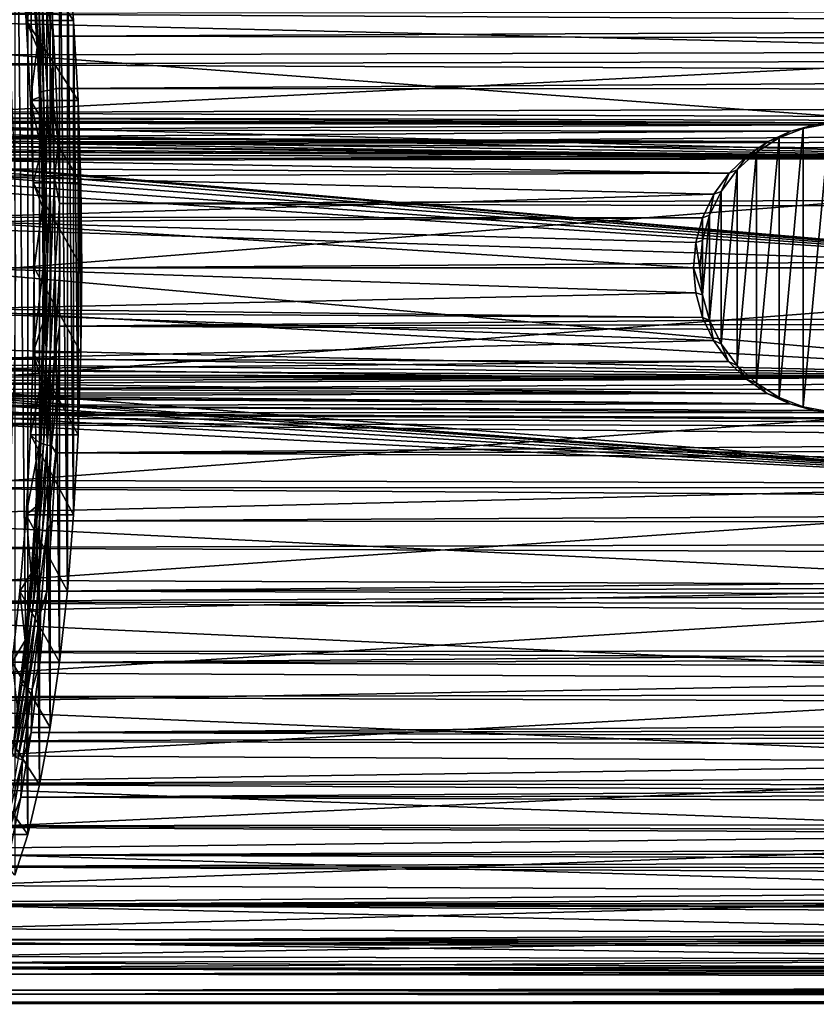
# Model space of a CAD drawing. Header units: metres. Extents: x -237 to 25, y -25 to 25.
# Tile 143 of 165: x -158 to -141, y -15 to 5. Entities that reach past the tile are written whole.
import ezdxf

# ---------------------------------------------------------------- set-up
doc = ezdxf.new("R2010")
doc.units = ezdxf.units.M
doc.layers.add('solid_10481232', color=7, linetype='CONTINUOUS')

msp = doc.modelspace()

# ---------------------------------------------------------------- linework, layer by layer
at = {"layer": 'solid_10481232'}
for points in [[(-157.987061, 12.574659, 200.27179), (-157.987061, -12.574659, 200.27179), (-157.722458, -11.737827, 201.772369)], [(-157.722458, 11.737827, 201.772369), (-157.987061, 12.574659, 200.27179), (-157.722458, -11.737827, 201.772369)], [(-157.722458, 11.737827, 201.772369), (-157.722458, -11.737827, 201.772369), (-157.476425, -10.707418, 203.167755)], [(-157.476425, 10.707418, 203.167755), (-157.722458, 11.737827, 201.772369), (-157.476425, -10.707418, 203.167755)], [(-157.476425, 10.707418, 203.167755), (-157.476425, -10.707418, 203.167755), (-157.256104, -9.517453, 204.417206)], [(-157.256104, 9.517453, 204.417206), (-157.476425, 10.707418, 203.167755), (-157.256104, -9.517453, 204.417206)], [(-157.256104, 9.517453, 204.417206), (-157.256104, -9.517453, 204.417206), (-157.062454, -8.167767, 205.515472)], [(-157.062454, 8.167767, 205.515472), (-157.256104, 9.517453, 204.417206), (-157.062454, -8.167767, 205.515472)], [(-157.062454, 8.167767, 205.515472), (-157.062454, -8.167767, 205.515472), (-156.900284, -6.698564, 206.435211)], [(-156.900284, 6.698564, 206.435211), (-157.062454, 8.167767, 205.515472), (-156.900284, -6.698564, 206.435211)], [(-134.257904, 4.48047, 176.072495), (-162.844955, 5.1677, 181.359406), (-134.106674, 6.583053, 176.930191)], [(-129.619812, 6.583053, 202.376434), (-158.239517, 6.475109, 207.478195), (-129.468582, 4.48047, 203.234116)], [(-157.885086, 6.698564, 206.608856), (-156.900284, 6.698564, 206.435211), (-156.771149, 5.115237, 207.167572)], [(-157.885086, 6.698564, 206.608856), (-156.771149, 5.115237, 207.167572), (-157.755951, 5.115237, 207.341217)], [(-157.664749, 6.529111, 207.858459), (-157.885086, 6.698564, 206.608856), (-157.755951, 5.115237, 207.341217)], [(-157.589035, 5.551355, 208.287857), (-157.664749, 6.529111, 207.858459), (-157.755951, 5.115237, 207.341217)], [(-156.900284, 6.698564, 206.435211), (-156.900284, -6.698564, 206.435211), (-156.771149, -5.115237, 207.167572)], [(-156.771149, 5.115237, 207.167572), (-156.900284, 6.698564, 206.435211), (-156.771149, -5.115237, 207.167572)], [(-129.468582, 4.48047, 203.234116), (-158.239517, 6.475109, 207.478195), (-158.09346, 4.403965, 208.306473)], [(-157.3255, 5.452455, 208.588608), (-157.190643, 4.793305, 208.81958), (-157.257309, 5.826213, 208.441544)], [(-157.257309, 5.826213, 208.441544), (-157.190643, 4.793305, 208.81958), (-22.52396, 5.407717, 184.852768)], [(-157.527832, 4.564106, 208.634903), (-157.589035, 5.551355, 208.287857), (-157.755951, 5.115237, 207.341217)], [(-157.546555, 5.383415, 208.444717), (-157.589035, 5.551355, 208.287857), (-157.527832, 4.564106, 208.634903)], [(-162.189423, 5.271703, 180.470093), (-27.47604, 5.407717, 156.768112), (-27.528217, 4.536903, 156.472214)], [(-157.546555, 5.383415, 208.444717), (-157.450928, 3.634349, 208.987015), (-157.491028, 5.413392, 208.514328)], [(-157.546555, 5.383415, 208.444717), (-157.527832, 4.564106, 208.634903), (-157.450928, 3.634349, 208.987015)], [(-157.491028, 5.413392, 208.514328), (-157.394882, 3.654579, 209.059647), (-157.414856, 5.437183, 208.563919)], [(-157.450928, 3.634349, 208.987015), (-157.394882, 3.654579, 209.059647), (-157.491028, 5.413392, 208.514328)], [(-157.414856, 5.437183, 208.563919), (-157.318283, 3.670635, 209.111633), (-157.3255, 5.452455, 208.588608)], [(-157.394882, 3.654579, 209.059647), (-157.318283, 3.670635, 209.111633), (-157.414856, 5.437183, 208.563919)], [(-157.3255, 5.452455, 208.588608), (-157.228653, 3.680942, 209.137878), (-157.190643, 4.793305, 208.81958)], [(-157.318283, 3.670635, 209.111633), (-157.228653, 3.680942, 209.137878), (-157.3255, 5.452455, 208.588608)], [(-157.190643, 4.793305, 208.81958), (-22.471783, 4.536903, 185.148666), (-22.52396, 5.407717, 184.852768)], [(-134.257904, 4.48047, 176.072495), (-162.95491, 3.024799, 180.735855), (-162.844955, 5.1677, 181.359406)], [(-162.249512, 4.215334, 180.129364), (-162.189423, 5.271703, 180.470093), (-27.528217, 4.536903, 156.472214)], [(-157.755951, 5.115237, 207.341217), (-156.771149, 5.115237, 207.167572), (-156.677383, 3.458389, 207.69928)], [(-157.755951, 5.115237, 207.341217), (-156.677383, 3.458389, 207.69928), (-157.662201, 3.458389, 207.872925)], [(-157.527832, 4.564106, 208.634903), (-157.755951, 5.115237, 207.341217), (-157.662201, 3.458389, 207.872925)], [(-156.771149, 5.115237, 207.167572), (-156.771149, -5.115237, 207.167572), (-156.677383, -3.458389, 207.69928)], [(-156.677383, 3.458389, 207.69928), (-156.771149, 5.115237, 207.167572), (-156.677383, -3.458389, 207.69928)], [(-157.228653, 3.680942, 209.137878), (-157.135941, 3.709, 209.129822), (-157.190643, 4.793305, 208.81958)], [(-157.190643, 4.793305, 208.81958), (-157.135941, 3.709, 209.129822), (-22.471783, 4.536903, 185.148666)], [(-162.249512, 4.215334, 180.129364), (-27.528217, 4.536903, 156.472214), (-27.57118, 3.649561, 156.228546)], [(-157.477066, 3.531492, 208.922836), (-157.527832, 4.564106, 208.634903), (-157.662201, 3.458389, 207.872925)], [(-157.450928, 3.634349, 208.987015), (-157.527832, 4.564106, 208.634903), (-157.477066, 3.531492, 208.922836)], [(-157.135941, 3.709, 209.129822), (-22.42882, 3.649561, 185.392334), (-22.471783, 4.536903, 185.148666)], [(-134.350143, 2.267779, 175.549362), (-162.95491, 3.024799, 180.735855), (-134.257904, 4.48047, 176.072495)], [(-129.468582, 4.48047, 203.234116), (-158.09346, 4.403965, 208.306473), (-129.376328, 2.267779, 203.757248)], [(-129.376328, 2.267779, 203.757248), (-158.09346, 4.403965, 208.306473), (-158.00441, 2.22806, 208.811478)], [(-162.249512, 4.215334, 180.129364), (-27.57118, 3.649561, 156.228546), (-162.293564, 3.204432, 179.879456)], [(-157.394882, 3.654579, 209.059647), (-157.336594, 1.840943, 209.390228), (-157.318283, 3.670635, 209.111633)], [(-157.336594, 1.840943, 209.390228), (-157.259735, 1.849031, 209.443665), (-157.318283, 3.670635, 209.111633)], [(-157.318283, 3.670635, 209.111633), (-157.259735, 1.849031, 209.443665), (-157.228653, 3.680942, 209.137878)], [(-157.259735, 1.849031, 209.443665), (-157.169952, 1.854223, 209.47084), (-157.228653, 3.680942, 209.137878)], [(-157.228653, 3.680942, 209.137878), (-157.094254, 2.568536, 209.366226), (-157.135941, 3.709, 209.129822)], [(-157.228653, 3.680942, 209.137878), (-157.169952, 1.854223, 209.47084), (-157.094254, 2.568536, 209.366226)], [(-157.135941, 3.709, 209.129822), (-157.094254, 2.568536, 209.366226), (-22.42882, 3.649561, 185.392334)], [(-162.293564, 3.204432, 179.879456), (-27.57118, 3.649561, 156.228546), (-27.604755, 2.748896, 156.038132)], [(-157.438736, 2.442159, 209.140228), (-157.477066, 3.531492, 208.922836), (-157.662201, 3.458389, 207.872925)], [(-157.450928, 3.634349, 208.987015), (-157.477066, 3.531492, 208.922836), (-157.438736, 2.442159, 209.140228)], [(-157.450928, 3.634349, 208.987015), (-157.39296, 1.830752, 209.315765), (-157.394882, 3.654579, 209.059647)], [(-157.450928, 3.634349, 208.987015), (-157.438736, 2.442159, 209.140228), (-157.39296, 1.830752, 209.315765)], [(-157.39296, 1.830752, 209.315765), (-157.336594, 1.840943, 209.390228), (-157.394882, 3.654579, 209.059647)], [(-157.094254, 2.568536, 209.366226), (-22.395245, 2.748896, 185.582733), (-22.42882, 3.649561, 185.392334)], [(-157.662201, 3.458389, 207.872925), (-156.677383, 3.458389, 207.69928), (-156.621124, 1.757438, 208.018326)], [(-157.662201, 3.458389, 207.872925), (-156.621124, 1.757438, 208.018326), (-157.605942, 1.757438, 208.191971)], [(-157.438736, 2.442159, 209.140228), (-157.662201, 3.458389, 207.872925), (-157.605942, 1.757438, 208.191971)], [(-156.677383, 3.458389, 207.69928), (-156.677383, -3.458389, 207.69928), (-156.621124, -1.757438, 208.018326)], [(-156.621124, 1.757438, 208.018326), (-156.677383, 3.458389, 207.69928), (-156.621124, -1.757438, 208.018326)], [(-162.273315, 3.107123, 179.854996), (-162.293564, 3.204432, 179.879456), (-27.604755, 2.748896, 156.038132)], [(-162.273315, 3.107123, 179.854996), (-27.604755, 2.748896, 156.038132), (-140.922928, 2.99999, 176.067261)], [(-140.922928, 2.99999, 176.067261), (-162.219574, 3.040339, 179.831558), (-162.273315, 3.107123, 179.854996)], [(-134.350143, 2.267779, 175.549362), (-162.935349, 2.84925, 180.695557), (-162.95491, 3.024799, 180.735855)], [(-140.922928, 2.99999, 176.067261), (-162.128342, 3.001981, 179.807602), (-162.219574, 3.040339, 179.831558)], [(-141.430969, 2.956923, 176.148987), (-160.99028, 2.853972, 179.577545), (-162.128342, 3.001981, 179.807602)], [(-140.922928, 2.99999, 176.067261), (-141.430969, 2.956923, 176.148987), (-162.128342, 3.001981, 179.807602)], [(-141.430969, 2.956923, 176.148987), (-141.92337, 2.827696, 176.209976), (-160.99028, 2.853972, 179.577545)], [(-141.92337, 2.827696, 176.209976), (-159.849411, 2.705637, 179.348465), (-160.99028, 2.853972, 179.577545)], [(-142.16626, 2.686268, 176.746323), (-141.92337, 2.827696, 176.209976), (-141.662811, 2.883667, 176.657547)], [(-142.16626, -2.686268, 176.746323), (-142.16626, 2.686268, 176.746323), (-141.662811, 2.883667, 176.657547)], [(-141.662811, -2.883667, 176.657547), (-142.16626, -2.686268, 176.746323), (-141.662811, 2.883667, 176.657547)], [(-141.662811, 2.883667, 176.657547), (-141.92337, 2.827696, 176.209976), (-141.430969, 2.956923, 176.148987)], [(-141.662811, 2.883667, 176.657547), (-141.430969, 2.956923, 176.148987), (-141.121796, 2.986621, 176.562149)], [(-141.662811, -2.883667, 176.657547), (-141.662811, 2.883667, 176.657547), (-141.121796, 2.986621, 176.562149)], [(-141.121796, -2.986621, 176.562149), (-141.662811, -2.883667, 176.657547), (-141.121796, 2.986621, 176.562149)], [(-141.121796, 2.986621, 176.562149), (-141.430969, 2.956923, 176.148987), (-140.922928, 2.99999, 176.067261)], [(-134.350143, 2.267779, 175.549362), (-162.865326, 2.688858, 180.651505), (-162.935349, 2.84925, 180.695557)], [(-134.350143, 2.267779, 175.549362), (-162.75267, 2.559271, 180.607407), (-162.865326, 2.688858, 180.651505)], [(-141.92337, 2.827696, 176.209976), (-142.390396, 2.615392, 176.253738), (-159.849411, 2.705637, 179.348465)], [(-142.390396, 2.615392, 176.253738), (-159.690277, 2.667121, 179.3134), (-159.849411, 2.705637, 179.348465)], [(-142.390396, 2.615392, 176.253738), (-159.560944, 2.605518, 179.279617), (-159.690277, 2.667121, 179.3134)], [(-157.094254, 2.568536, 209.366226), (-22.371185, 1.838182, 185.719177), (-22.395245, 2.748896, 185.582733)], [(-142.633362, 2.391711, 176.82869), (-142.390396, 2.615392, 176.253738), (-142.16626, 2.686268, 176.746323)], [(-142.633362, -2.391711, 176.82869), (-142.633362, 2.391711, 176.82869), (-142.16626, 2.686268, 176.746323)], [(-142.16626, -2.686268, 176.746323), (-142.633362, -2.391711, 176.82869), (-142.16626, 2.686268, 176.746323)], [(-142.16626, 2.686268, 176.746323), (-142.390396, 2.615392, 176.253738), (-141.92337, 2.827696, 176.209976)], [(-134.350143, 2.267779, 175.549362), (-162.603989, 2.468477, 180.564987), (-162.75267, 2.559271, 180.607407)], [(-134.350143, 2.267779, 175.549362), (-162.435394, 2.427082, 180.528046), (-162.603989, 2.468477, 180.564987)], [(-142.390396, 2.615392, 176.253738), (-142.821289, 2.322765, 176.280701), (-159.560944, 2.605518, 179.279617)], [(-142.821289, 2.322765, 176.280701), (-159.443893, 2.519026, 179.244019), (-159.560944, 2.605518, 179.279617)], [(-142.821289, 2.322765, 176.280701), (-159.332275, 2.393772, 179.203583), (-159.443893, 2.519026, 179.244019)], [(-157.169952, 1.854223, 209.47084), (-157.066467, 1.326245, 209.523834), (-157.094254, 2.568536, 209.366226)], [(-157.094254, 2.568536, 209.366226), (-157.066467, 1.326245, 209.523834), (-22.371185, 1.838182, 185.719177)], [(-142.633362, 2.391711, 176.82869), (-142.821289, 2.322765, 176.280701), (-142.390396, 2.615392, 176.253738)], [(-134.350143, 2.267779, 175.549362), (-161.500641, 2.343827, 180.349121), (-162.435394, 2.427082, 180.528046)], [(-134.350143, 2.267779, 175.549362), (-160.564484, 2.260452, 180.170441), (-161.500641, 2.343827, 180.349121)], [(-134.381134, 0, 175.373596), (-160.564484, 2.260452, 180.170441), (-134.350143, 2.267779, 175.549362)], [(-134.381134, 0, 175.373596), (-160.395462, 2.218922, 180.134048), (-160.564484, 2.260452, 180.170441)], [(-142.821289, 2.322765, 176.280701), (-159.241867, 2.229417, 179.162064), (-159.332275, 2.393772, 179.203583)], [(-142.821289, 2.322765, 176.280701), (-143.200714, 1.955845, 176.295105), (-159.241867, 2.229417, 179.162064)], [(-129.376328, 2.267779, 203.757248), (-158.00441, 2.22806, 208.811478), (-157.974503, 0, 208.98111)], [(-129.376328, 2.267779, 203.757248), (-157.974503, 0, 208.98111), (-129.345337, 0, 203.933014)], [(-157.41452, 1.26175, 209.277557), (-157.438736, 2.442159, 209.140228), (-157.605942, 1.757438, 208.191971)], [(-157.39296, 1.830752, 209.315765), (-157.438736, 2.442159, 209.140228), (-157.41452, 1.26175, 209.277557)], [(-143.033676, 2.022676, 176.899277), (-143.200714, 1.955845, 176.295105), (-142.821289, 2.322765, 176.280701)], [(-143.033676, 2.022676, 176.899277), (-142.821289, 2.322765, 176.280701), (-142.633362, 2.391711, 176.82869)], [(-143.033676, -2.022676, 176.899277), (-143.033676, 2.022676, 176.899277), (-142.633362, 2.391711, 176.82869)], [(-142.633362, -2.391711, 176.82869), (-143.033676, -2.022676, 176.899277), (-142.633362, 2.391711, 176.82869)], [(-134.381134, 0, 175.373596), (-160.246231, 2.127851, 180.093719), (-160.395462, 2.218922, 180.134048)], [(-134.381134, 0, 175.373596), (-160.132721, 1.998005, 180.054733), (-160.246231, 2.127851, 180.093719)], [(-143.200714, 1.955845, 176.295105), (-159.192535, 2.056128, 179.128403), (-159.241867, 2.229417, 179.162064)], [(-143.200714, 1.955845, 176.295105), (-159.180756, 1.895895, 179.105072), (-159.192535, 2.056128, 179.128403)], [(-134.381134, 0, 175.373596), (-160.061234, 1.837597, 180.020386), (-160.132721, 1.998005, 180.054733)], [(-134.381134, 0, 175.373596), (-160.039276, 1.662735, 179.994949), (-160.061234, 1.837597, 180.020386)], [(-143.5168, 1.519002, 176.300552), (-159.195053, 1.046653, 179.023972), (-159.180756, 1.895895, 179.105072)], [(-143.200714, 1.955845, 176.295105), (-143.5168, 1.519002, 176.300552), (-159.180756, 1.895895, 179.105072)], [(-157.39296, 1.830752, 209.315765), (-157.373535, 0, 209.425949), (-157.336594, 1.840943, 209.390228)], [(-157.373535, 0, 209.425949), (-157.317047, 0, 209.501038), (-157.336594, 1.840943, 209.390228)], [(-157.336594, 1.840943, 209.390228), (-157.317047, 0, 209.501038), (-157.259735, 1.849031, 209.443665)], [(-157.317047, 0, 209.501038), (-157.240112, 0, 209.554962), (-157.259735, 1.849031, 209.443665)], [(-157.259735, 1.849031, 209.443665), (-157.240112, 0, 209.554962), (-157.169952, 1.854223, 209.47084)], [(-157.240112, 0, 209.554962), (-157.150269, 0, 209.582443), (-157.169952, 1.854223, 209.47084)], [(-157.169952, 1.854223, 209.47084), (-157.150269, 0, 209.582443), (-157.066467, 1.326245, 209.523834)], [(-157.066467, 1.326245, 209.523834), (-22.356707, 0.920767, 185.8013), (-22.371185, 1.838182, 185.719177)], [(-143.363419, 1.577365, 176.957413), (-143.5168, 1.519002, 176.300552), (-143.200714, 1.955845, 176.295105)], [(-143.363419, 1.577365, 176.957413), (-143.200714, 1.955845, 176.295105), (-143.033676, 2.022676, 176.899277)], [(-143.363419, -1.577365, 176.957413), (-143.363419, 1.577365, 176.957413), (-143.033676, 2.022676, 176.899277)], [(-143.033676, -2.022676, 176.899277), (-143.363419, -1.577365, 176.957413), (-143.033676, 2.022676, 176.899277)], [(-134.381134, 0, 175.373596), (-160.051727, 0.832803, 179.924316), (-160.039276, 1.662735, 179.994949)], [(-157.605942, 1.757438, 208.191971), (-156.621124, 1.757438, 208.018326), (-156.601486, 0, 208.129761)], [(-157.605942, 1.757438, 208.191971), (-156.601486, 0, 208.129761), (-157.586288, 0, 208.303406)], [(-157.41452, 1.26175, 209.277557), (-157.605942, 1.757438, 208.191971), (-157.586288, 0, 208.303406)], [(-157.39296, 1.830752, 209.315765), (-157.41452, 1.26175, 209.277557), (-157.403961, 0, 209.337448)], [(-157.39296, 1.830752, 209.315765), (-157.403961, 0, 209.337448), (-157.373535, 0, 209.425949)], [(-156.621124, 1.757438, 208.018326), (-156.621124, -1.757438, 208.018326), (-156.601486, 0, 208.129761)], [(-143.5168, 1.519002, 176.300552), (-143.750183, 1.03256, 176.299637), (-159.195053, 1.046653, 179.023972)], [(-143.606384, 1.085356, 177.000259), (-143.750183, 1.03256, 176.299637), (-143.5168, 1.519002, 176.300552)], [(-143.606384, 1.085356, 177.000259), (-143.5168, 1.519002, 176.300552), (-143.363419, 1.577365, 176.957413)], [(-143.606384, -1.085356, 177.000259), (-143.606384, 1.085356, 177.000259), (-143.363419, 1.577365, 176.957413)], [(-143.363419, -1.577365, 176.957413), (-143.606384, -1.085356, 177.000259), (-143.363419, 1.577365, 176.957413)], [(-157.403961, 0, 209.337448), (-157.41452, 1.26175, 209.277557), (-157.586288, 0, 208.303406)], [(-157.150269, 0, 209.582443), (-157.056427, 0, 209.580795), (-157.066467, 1.326245, 209.523834)], [(-157.066467, 1.326245, 209.523834), (-157.056427, 0, 209.580795), (-22.356707, 0.920767, 185.8013)], [(-143.750183, 1.03256, 176.299637), (-159.196075, 0.957985, 179.018204), (-159.195053, 1.046653, 179.023972)], [(-143.750183, 1.03256, 176.299637), (-143.889954, 0.521617, 176.299393), (-159.196075, 0.957985, 179.018204)], [(-143.752487, 0.562031, 177.026016), (-143.889954, 0.521617, 176.299393), (-143.750183, 1.03256, 176.299637)], [(-143.752487, 0.562031, 177.026016), (-143.750183, 1.03256, 176.299637), (-143.606384, 1.085356, 177.000259)], [(-143.752487, -0.562031, 177.026016), (-143.752487, 0.562031, 177.026016), (-143.606384, 1.085356, 177.000259)], [(-143.606384, -1.085356, 177.000259), (-143.752487, -0.562031, 177.026016), (-143.606384, 1.085356, 177.000259)], [(-134.381134, 0, 175.373596), (-160.055878, 0, 179.900742), (-160.051727, 0.832803, 179.924316)], [(-159.196075, 0.957985, 179.018204), (-143.936783, 0, 176.296951), (-159.201309, 0, 178.988495)], [(-143.889954, 0.521617, 176.299393), (-143.936783, 0, 176.296951), (-159.196075, 0.957985, 179.018204)], [(-157.056427, 0, 209.580795), (-22.351866, 0, 185.828751), (-22.356707, 0.920767, 185.8013)], [(-143.806549, 0, 177.035553), (-143.936783, 0, 176.296951), (-143.889954, 0.521617, 176.299393)], [(-143.806549, 0, 177.035553), (-143.889954, 0.521617, 176.299393), (-143.752487, 0.562031, 177.026016)], [(-143.752487, -0.562031, 177.026016), (-143.806549, 0, 177.035553), (-143.752487, 0.562031, 177.026016)], [(-134.350143, -2.267779, 175.549362), (-160.051727, -0.832803, 179.924316), (-160.055878, 0, 179.900742)], [(-134.350143, -2.267779, 175.549362), (-160.055878, 0, 179.900742), (-134.381134, 0, 175.373596)], [(-157.605942, -1.757438, 208.191971), (-157.586288, 0, 208.303406), (-156.621124, -1.757438, 208.018326)], [(-157.403961, 0, 209.337448), (-157.586288, 0, 208.303406), (-157.605942, -1.757438, 208.191971)], [(-157.586288, 0, 208.303406), (-156.601486, 0, 208.129761), (-156.621124, -1.757438, 208.018326)], [(-157.373535, 0, 209.425949), (-157.403961, 0, 209.337448), (-157.41037, -1.148739, 209.301132)], [(-157.39296, -1.830584, 209.315781), (-157.373535, 0, 209.425949), (-157.41037, -1.148739, 209.301132)], [(-157.39296, -1.830584, 209.315781), (-157.317047, 0, 209.501038), (-157.373535, 0, 209.425949)], [(-157.39296, -1.830584, 209.315781), (-157.336578, -1.840774, 209.390259), (-157.317047, 0, 209.501038)], [(-157.336578, -1.840774, 209.390259), (-157.240112, 0, 209.554962), (-157.317047, 0, 209.501038)], [(-157.336578, -1.840774, 209.390259), (-157.259735, -1.84886, 209.443695), (-157.240112, 0, 209.554962)], [(-157.259735, -1.84886, 209.443695), (-157.150269, 0, 209.582443), (-157.240112, 0, 209.554962)], [(-157.259735, -1.84886, 209.443695), (-157.169937, -1.854052, 209.470871), (-157.150269, 0, 209.582443)], [(-157.169937, -1.854052, 209.470871), (-157.064774, -1.208885, 209.533478), (-157.056427, 0, 209.580795)], [(-157.169937, -1.854052, 209.470871), (-157.056427, 0, 209.580795), (-157.150269, 0, 209.582443)], [(-157.064774, -1.208885, 209.533478), (-22.356707, -0.920767, 185.8013), (-22.351866, 0, 185.828751)], [(-157.064774, -1.208885, 209.533478), (-22.351866, 0, 185.828751), (-157.056427, 0, 209.580795)], [(-159.201309, 0, 178.988495), (-143.936783, 0, 176.296951), (-143.890015, -0.52124, 176.299454)], [(-159.197189, -0.849934, 179.011887), (-159.201309, 0, 178.988495), (-143.890015, -0.52124, 176.299454)], [(-129.345337, 0, 203.933014), (-157.974503, 0, 208.98111), (-158.00441, -2.22806, 208.811478)], [(-129.376328, -2.267779, 203.757248), (-129.345337, 0, 203.933014), (-158.00441, -2.22806, 208.811478)], [(-157.41037, -1.148739, 209.301132), (-157.403961, 0, 209.337448), (-157.605942, -1.757438, 208.191971)], [(-143.752487, -0.562031, 177.026016), (-143.890015, -0.52124, 176.299454), (-143.936783, 0, 176.296951)], [(-143.752487, -0.562031, 177.026016), (-143.936783, 0, 176.296951), (-143.806549, 0, 177.035553)], [(-159.197189, -0.849934, 179.011887), (-143.890015, -0.52124, 176.299454), (-143.751465, -1.029132, 176.299622)], [(-143.752487, -0.562031, 177.026016), (-143.751465, -1.029132, 176.299622), (-143.890015, -0.52124, 176.299454)], [(-143.606384, -1.085356, 177.000259), (-143.751465, -1.029132, 176.299622), (-143.752487, -0.562031, 177.026016)], [(-134.350143, -2.267779, 175.549362), (-160.039276, -1.662735, 179.994949), (-160.051727, -0.832803, 179.924316)], [(-159.196243, -0.941171, 179.017166), (-159.197189, -0.849934, 179.011887), (-143.751465, -1.029132, 176.299622)], [(-159.196243, -0.941171, 179.017166), (-143.751465, -1.029132, 176.299622), (-143.522491, -1.509413, 176.300491)], [(-159.180756, -1.895895, 179.105072), (-159.196243, -0.941171, 179.017166), (-143.522491, -1.509413, 176.300491)], [(-157.064774, -1.208885, 209.533478), (-22.371185, -1.838182, 185.719177), (-22.356707, -0.920767, 185.8013)], [(-157.436615, -2.356438, 209.152283), (-157.41037, -1.148739, 209.301132), (-157.605942, -1.757438, 208.191971)], [(-157.39296, -1.830584, 209.315781), (-157.41037, -1.148739, 209.301132), (-157.436615, -2.356438, 209.152283)], [(-157.169937, -1.854052, 209.470871), (-157.092026, -2.491787, 209.378937), (-157.064774, -1.208885, 209.533478)], [(-157.064774, -1.208885, 209.533478), (-157.092026, -2.491787, 209.378937), (-22.371185, -1.838182, 185.719177)], [(-143.606384, -1.085356, 177.000259), (-143.522491, -1.509413, 176.300491), (-143.751465, -1.029132, 176.299622)], [(-143.363419, -1.577365, 176.957413), (-143.522491, -1.509413, 176.300491), (-143.606384, -1.085356, 177.000259)], [(-159.180756, -1.895895, 179.105072), (-143.522491, -1.509413, 176.300491), (-143.213089, -1.941517, 176.295425)], [(-143.363419, -1.577365, 176.957413), (-143.213089, -1.941517, 176.295425), (-143.522491, -1.509413, 176.300491)], [(-143.033676, -2.022676, 176.899277), (-143.213089, -1.941517, 176.295425), (-143.363419, -1.577365, 176.957413)], [(-134.350143, -2.267779, 175.549362), (-160.061234, -1.837597, 180.020386), (-160.039276, -1.662735, 179.994949)], [(-157.662201, -3.458389, 207.872925), (-157.605942, -1.757438, 208.191971), (-156.677383, -3.458389, 207.69928)], [(-157.436615, -2.356438, 209.152283), (-157.605942, -1.757438, 208.191971), (-157.662201, -3.458389, 207.872925)], [(-157.605942, -1.757438, 208.191971), (-156.621124, -1.757438, 208.018326), (-156.677383, -3.458389, 207.69928)], [(-157.39296, -1.830584, 209.315781), (-157.450943, -3.634457, 208.986969), (-157.336578, -1.840774, 209.390259)], [(-157.39296, -1.830584, 209.315781), (-157.436615, -2.356438, 209.152283), (-157.450943, -3.634457, 208.986969)], [(-134.350143, -2.267779, 175.549362), (-160.246231, -2.127851, 180.093719), (-160.132721, -1.998005, 180.054733)], [(-134.350143, -2.267779, 175.549362), (-160.132721, -1.998005, 180.054733), (-160.061234, -1.837597, 180.020386)], [(-159.199646, -2.091758, 179.134628), (-159.180756, -1.895895, 179.105072), (-143.213089, -1.941517, 176.295425)], [(-159.199646, -2.091758, 179.134628), (-143.213089, -1.941517, 176.295425), (-142.83934, -2.307979, 176.281677)], [(-157.450943, -3.634457, 208.986969), (-157.394882, -3.654686, 209.059601), (-157.336578, -1.840774, 209.390259)], [(-157.336578, -1.840774, 209.390259), (-157.394882, -3.654686, 209.059601), (-157.259735, -1.84886, 209.443695)], [(-157.394882, -3.654686, 209.059601), (-157.318283, -3.670741, 209.111588), (-157.259735, -1.84886, 209.443695)], [(-157.259735, -1.84886, 209.443695), (-157.318283, -3.670741, 209.111588), (-157.169937, -1.854052, 209.470871)], [(-157.318283, -3.670741, 209.111588), (-157.228668, -3.681047, 209.137833), (-157.169937, -1.854052, 209.470871)], [(-157.169937, -1.854052, 209.470871), (-157.228668, -3.681047, 209.137833), (-157.092026, -2.491787, 209.378937)], [(-157.092026, -2.491787, 209.378937), (-22.395245, -2.748896, 185.582733), (-22.371185, -1.838182, 185.719177)], [(-143.033676, -2.022676, 176.899277), (-142.83934, -2.307979, 176.281677), (-143.213089, -1.941517, 176.295425)], [(-142.633362, -2.391711, 176.82869), (-142.83934, -2.307979, 176.281677), (-143.033676, -2.022676, 176.899277)], [(-134.350143, -2.267779, 175.549362), (-160.564484, -2.260452, 180.170441), (-160.395462, -2.218922, 180.134048)], [(-134.350143, -2.267779, 175.549362), (-160.395462, -2.218922, 180.134048), (-160.246231, -2.127851, 180.093719)], [(-159.255569, -2.261093, 179.169266), (-159.199646, -2.091758, 179.134628), (-142.83934, -2.307979, 176.281677)], [(-129.376328, -2.267779, 203.757248), (-158.00441, -2.22806, 208.811478), (-158.09346, -4.403965, 208.306473)], [(-134.257904, -4.48047, 176.072495), (-162.603989, -2.468477, 180.564987), (-162.435394, -2.427082, 180.528046)], [(-134.257904, -4.48047, 176.072495), (-162.435394, -2.427082, 180.528046), (-161.500641, -2.343827, 180.349121)], [(-134.350143, -2.267779, 175.549362), (-161.500641, -2.343827, 180.349121), (-160.564484, -2.260452, 180.170441)], [(-134.257904, -4.48047, 176.072495), (-161.500641, -2.343827, 180.349121), (-134.350143, -2.267779, 175.549362)], [(-159.434265, -2.510108, 179.240814), (-159.33728, -2.400709, 179.205597), (-142.411957, -2.603187, 176.255386)], [(-159.33728, -2.400709, 179.205597), (-159.255569, -2.261093, 179.169266), (-142.83934, -2.307979, 176.281677)], [(-159.33728, -2.400709, 179.205597), (-142.83934, -2.307979, 176.281677), (-142.411957, -2.603187, 176.255386)], [(-129.376328, -2.267779, 203.757248), (-158.09346, -4.403965, 208.306473), (-129.468582, -4.48047, 203.234116)], [(-157.481003, -3.625099, 208.900543), (-157.436615, -2.356438, 209.152283), (-157.662201, -3.458389, 207.872925)], [(-157.450943, -3.634457, 208.986969), (-157.436615, -2.356438, 209.152283), (-157.481003, -3.625099, 208.900543)], [(-142.633362, -2.391711, 176.82869), (-142.411957, -2.603187, 176.255386), (-142.83934, -2.307979, 176.281677)], [(-142.16626, -2.686268, 176.746323), (-142.411957, -2.603187, 176.255386), (-142.633362, -2.391711, 176.82869)], [(-134.257904, -4.48047, 176.072495), (-162.865326, -2.688858, 180.651505), (-162.75267, -2.559271, 180.607407)], [(-134.257904, -4.48047, 176.072495), (-162.75267, -2.559271, 180.607407), (-162.603989, -2.468477, 180.564987)], [(-159.748489, -2.685507, 179.326996), (-159.644241, -2.648586, 179.301956), (-141.943085, -2.820614, 176.212006)], [(-159.644241, -2.648586, 179.301956), (-159.538437, -2.59148, 179.273193), (-142.411957, -2.603187, 176.255386)], [(-159.644241, -2.648586, 179.301956), (-142.411957, -2.603187, 176.255386), (-141.943085, -2.820614, 176.212006)], [(-159.538437, -2.59148, 179.273193), (-159.434265, -2.510108, 179.240814), (-142.411957, -2.603187, 176.255386)], [(-157.228668, -3.681047, 209.137833), (-157.141418, -3.832372, 209.098801), (-157.092026, -2.491787, 209.378937)], [(-157.092026, -2.491787, 209.378937), (-157.141418, -3.832372, 209.098801), (-22.395245, -2.748896, 185.582733)], [(-142.16626, -2.686268, 176.746323), (-141.943085, -2.820614, 176.212006), (-142.411957, -2.603187, 176.255386)], [(-134.257904, -4.48047, 176.072495), (-162.95491, -3.024799, 180.735855), (-162.935349, -2.84925, 180.695557)], [(-134.257904, -4.48047, 176.072495), (-162.935349, -2.84925, 180.695557), (-162.865326, -2.688858, 180.651505)], [(-160.990295, -2.853975, 179.577545), (-159.849411, -2.705637, 179.348465), (-141.943085, -2.820614, 176.212006)], [(-160.990295, -2.853975, 179.577545), (-141.943085, -2.820614, 176.212006), (-141.447098, -2.954089, 176.15126)], [(-159.849411, -2.705637, 179.348465), (-159.748489, -2.685507, 179.326996), (-141.943085, -2.820614, 176.212006)], [(-157.141418, -3.832372, 209.098801), (-22.42882, -3.649561, 185.392334), (-22.395245, -2.748896, 185.582733)], [(-141.662811, -2.883667, 176.657547), (-141.943085, -2.820614, 176.212006), (-142.16626, -2.686268, 176.746323)], [(-141.662811, -2.883667, 176.657547), (-141.447098, -2.954089, 176.15126), (-141.943085, -2.820614, 176.212006)], [(-134.257904, -4.48047, 176.072495), (-162.844955, -5.1677, 181.359406), (-162.95491, -3.024799, 180.735855)], [(-162.270996, -3.102558, 179.853622), (-162.210114, -3.033331, 179.828445), (-27.57118, -3.649561, 156.228546)], [(-162.210114, -3.033331, 179.828445), (-162.128342, -3.001981, 179.807602), (-27.57118, -3.649561, 156.228546)], [(-162.128342, -3.001981, 179.807602), (-160.990295, -2.853975, 179.577545), (-140.938187, -2.99999, 176.069962)], [(-162.128342, -3.001981, 179.807602), (-140.938187, -2.99999, 176.069962), (-27.57118, -3.649561, 156.228546)], [(-160.990295, -2.853975, 179.577545), (-141.447098, -2.954089, 176.15126), (-140.938187, -2.99999, 176.069962)], [(-141.121796, -2.986621, 176.562149), (-141.447098, -2.954089, 176.15126), (-141.662811, -2.883667, 176.657547)], [(-141.121796, -2.986621, 176.562149), (-140.938187, -2.99999, 176.069962), (-141.447098, -2.954089, 176.15126)], [(-162.293564, -3.204432, 179.879456), (-162.270996, -3.102558, 179.853622), (-27.57118, -3.649561, 156.228546)], [(-162.293564, -3.204432, 179.879456), (-27.57118, -3.649561, 156.228546), (-27.528217, -4.536903, 156.472214)], [(-162.231552, -4.559299, 180.23114), (-162.293564, -3.204432, 179.879456), (-27.528217, -4.536903, 156.472214)], [(-157.755951, -5.115237, 207.341217), (-157.662201, -3.458389, 207.872925), (-156.771149, -5.115237, 207.167572)], [(-157.481003, -3.625099, 208.900543), (-157.662201, -3.458389, 207.872925), (-157.755951, -5.115237, 207.341217)], [(-157.662201, -3.458389, 207.872925), (-156.677383, -3.458389, 207.69928), (-156.771149, -5.115237, 207.167572)], [(-157.550751, -4.947508, 208.50499), (-157.481003, -3.625099, 208.900543), (-157.755951, -5.115237, 207.341217)], [(-157.450943, -3.634457, 208.986969), (-157.481003, -3.625099, 208.900543), (-157.550751, -4.947508, 208.50499)], [(-157.450943, -3.634457, 208.986969), (-157.550751, -4.947508, 208.50499), (-157.546631, -5.384439, 208.444275)], [(-157.450943, -3.634457, 208.986969), (-157.546631, -5.384439, 208.444275), (-157.394882, -3.654686, 209.059601)], [(-157.546631, -5.384439, 208.444275), (-157.491104, -5.414419, 208.513885), (-157.394882, -3.654686, 209.059601)], [(-157.394882, -3.654686, 209.059601), (-157.491104, -5.414419, 208.513885), (-157.318283, -3.670741, 209.111588)], [(-157.141418, -3.832372, 209.098801), (-22.471783, -4.536903, 185.148666), (-22.42882, -3.649561, 185.392334)], [(-157.491104, -5.414419, 208.513885), (-157.414932, -5.438212, 208.563477), (-157.318283, -3.670741, 209.111588)], [(-157.318283, -3.670741, 209.111588), (-157.414932, -5.438212, 208.563477), (-157.228668, -3.681047, 209.137833)], [(-157.414932, -5.438212, 208.563477), (-157.325592, -5.453486, 208.588165), (-157.228668, -3.681047, 209.137833)], [(-157.228668, -3.681047, 209.137833), (-157.325592, -5.453486, 208.588165), (-157.141418, -3.832372, 209.098801)], [(-157.325592, -5.453486, 208.588165), (-157.217682, -5.240112, 208.66629), (-157.141418, -3.832372, 209.098801)], [(-157.141418, -3.832372, 209.098801), (-157.217682, -5.240112, 208.66629), (-22.471783, -4.536903, 185.148666)], [(-134.106674, -6.583053, 176.930191), (-162.844955, -5.1677, 181.359406), (-134.257904, -4.48047, 176.072495)], [(-129.468582, -4.48047, 203.234116), (-158.09346, -4.403965, 208.306473), (-158.239517, -6.475109, 207.478195)], [(-129.468582, -4.48047, 203.234116), (-158.239517, -6.475109, 207.478195), (-129.619812, -6.583053, 202.376434)], [(-162.231552, -4.559299, 180.23114), (-27.528217, -4.536903, 156.472214), (-27.47604, -5.407717, 156.768112)], [(-162.153732, -5.799266, 180.672485), (-162.231552, -4.559299, 180.23114), (-27.47604, -5.407717, 156.768112)], [(-157.217682, -5.240112, 208.66629), (-22.52396, -5.407717, 184.852768), (-22.471783, -4.536903, 185.148666)], [(-157.647781, -6.329869, 207.954712), (-157.550751, -4.947508, 208.50499), (-157.755951, -5.115237, 207.341217)], [(-157.546631, -5.384439, 208.444275), (-157.550751, -4.947508, 208.50499), (-157.647781, -6.329869, 207.954712)], [(-134.106674, -6.583053, 176.930191), (-162.679077, -7.188621, 182.300186), (-162.844955, -5.1677, 181.359406)], [(-157.885086, -6.698564, 206.608856), (-157.755951, -5.115237, 207.341217), (-156.900284, -6.698564, 206.435211)], [(-157.647781, -6.329869, 207.954712), (-157.755951, -5.115237, 207.341217), (-157.885086, -6.698564, 206.608856)], [(-157.755951, -5.115237, 207.341217), (-156.771149, -5.115237, 207.167572), (-156.900284, -6.698564, 206.435211)], [(-157.325592, -5.453486, 208.588165), (-157.325562, -6.698462, 208.054428), (-157.217682, -5.240112, 208.66629)], [(-157.217682, -5.240112, 208.66629), (-157.325562, -6.698462, 208.054428), (-22.52396, -5.407717, 184.852768)], [(-162.153732, -5.799266, 180.672485), (-27.47604, -5.407717, 156.768112), (-27.414833, -6.258797, 157.115234)], [(-157.546631, -5.384439, 208.444275), (-157.678635, -7.054829, 207.695618), (-157.491104, -5.414419, 208.513885)], [(-157.546631, -5.384439, 208.444275), (-157.647781, -6.329869, 207.954712), (-157.678635, -7.054829, 207.695618)], [(-157.678635, -7.054829, 207.695618), (-157.623856, -7.094109, 207.761063), (-157.491104, -5.414419, 208.513885)], [(-157.491104, -5.414419, 208.513885), (-157.623856, -7.094109, 207.761063), (-157.414932, -5.438212, 208.563477)], [(-157.623856, -7.094109, 207.761063), (-157.548264, -7.125284, 207.807343), (-157.414932, -5.438212, 208.563477)], [(-157.414932, -5.438212, 208.563477), (-157.548264, -7.125284, 207.807343), (-157.325592, -5.453486, 208.588165)], [(-157.548264, -7.125284, 207.807343), (-157.45929, -7.145296, 207.82991), (-157.325592, -5.453486, 208.588165)], [(-157.325592, -5.453486, 208.588165), (-157.45929, -7.145296, 207.82991), (-157.325562, -6.698462, 208.054428)], [(-157.325562, -6.698462, 208.054428), (-22.585167, -6.258797, 184.50563), (-22.52396, -5.407717, 184.852768)], [(-162.064758, -6.915352, 181.177094), (-162.153732, -5.799266, 180.672485), (-27.414833, -6.258797, 157.115234)], [(-162.064758, -6.915352, 181.177094), (-27.414833, -6.258797, 157.115234), (-27.344799, -7.086999, 157.512421)], [(-157.325562, -6.698462, 208.054428), (-22.655201, -7.086999, 184.108444), (-22.585167, -6.258797, 184.50563)], [(-129.619812, -6.583053, 202.376434), (-158.239517, -6.475109, 207.478195), (-158.439011, -8.391534, 206.346817)], [(-157.777573, -7.718261, 207.218582), (-157.647781, -6.329869, 207.954712), (-157.885086, -6.698564, 206.608856)], [(-157.678635, -7.054829, 207.695618), (-157.647781, -6.329869, 207.954712), (-157.777573, -7.718261, 207.218582)], [(-133.900208, -8.523284, 178.10112), (-162.679077, -7.188621, 182.300186), (-134.106674, -6.583053, 176.930191)], [(-129.619812, -6.583053, 202.376434), (-158.439011, -8.391534, 206.346817), (-129.826279, -8.523284, 201.205505)], [(-158.047256, -8.167767, 205.689117), (-157.885086, -6.698564, 206.608856), (-157.062454, -8.167767, 205.515472)], [(-157.777573, -7.718261, 207.218582), (-157.885086, -6.698564, 206.608856), (-158.047256, -8.167767, 205.689117)], [(-157.885086, -6.698564, 206.608856), (-156.900284, -6.698564, 206.435211), (-157.062454, -8.167767, 205.515472)], [(-157.325562, -6.698462, 208.054428), (-157.468781, -8.172385, 207.242157), (-22.655201, -7.086999, 184.108444)], [(-157.45929, -7.145296, 207.82991), (-157.468781, -8.172385, 207.242157), (-157.325562, -6.698462, 208.054428)], [(-162.064758, -6.915352, 181.177094), (-27.344799, -7.086999, 157.512421), (-27.266212, -7.889366, 157.958099)], [(-161.965164, -7.942585, 181.741974), (-162.064758, -6.915352, 181.177094), (-27.266212, -7.889366, 157.958099)], [(-157.678635, -7.054829, 207.695618), (-157.845047, -8.62049, 206.751877), (-157.623856, -7.094109, 207.761063)], [(-157.678635, -7.054829, 207.695618), (-157.777573, -7.718261, 207.218582), (-157.845047, -8.62049, 206.751877)], [(-157.845047, -8.62049, 206.751877), (-157.791183, -8.668486, 206.812073), (-157.623856, -7.094109, 207.761063)], [(-157.623856, -7.094109, 207.761063), (-157.791183, -8.668486, 206.812073), (-157.548264, -7.125284, 207.807343)], [(-157.791183, -8.668486, 206.812073), (-157.716339, -8.706578, 206.854172), (-157.548264, -7.125284, 207.807343)], [(-157.548264, -7.125284, 207.807343), (-157.716339, -8.706578, 206.854172), (-157.45929, -7.145296, 207.82991)], [(-157.468781, -8.172385, 207.242157), (-22.733788, -7.889366, 183.662766), (-22.655201, -7.086999, 184.108444)], [(-133.900208, -8.523284, 178.10112), (-162.461243, -9.038653, 183.535583), (-162.679077, -7.188621, 182.300186)], [(-157.716339, -8.706578, 206.854172), (-157.627823, -8.731031, 206.874069), (-157.45929, -7.145296, 207.82991)], [(-157.45929, -7.145296, 207.82991), (-157.627823, -8.731031, 206.874069), (-157.468781, -8.172385, 207.242157)], [(-157.941666, -9.109013, 206.287964), (-157.777573, -7.718261, 207.218582), (-158.047256, -8.167767, 205.689117)], [(-157.845047, -8.62049, 206.751877), (-157.777573, -7.718261, 207.218582), (-157.941666, -9.109013, 206.287964)], [(-161.965164, -7.942585, 181.741974), (-27.266212, -7.889366, 157.958099), (-27.179371, -8.662981, 158.450607)], [(-161.856812, -8.884989, 182.356445), (-161.965164, -7.942585, 181.741974), (-27.179371, -8.662981, 158.450607)], [(-157.468781, -8.172385, 207.242157), (-22.820629, -8.662981, 183.170258), (-22.733788, -7.889366, 183.662766)], [(-158.240906, -9.517453, 204.590866), (-158.047256, -8.167767, 205.689117), (-157.256104, -9.517453, 204.417206)], [(-158.047256, -8.167767, 205.689117), (-157.062454, -8.167767, 205.515472), (-157.256104, -9.517453, 204.417206)], [(-157.468781, -8.172385, 207.242157), (-157.64978, -9.619856, 206.215698), (-22.820629, -8.662981, 183.170258)], [(-157.627823, -8.731031, 206.874069), (-157.64978, -9.619856, 206.215698), (-157.468781, -8.172385, 207.242157)], [(-133.643661, -10.253048, 179.55603), (-162.461243, -9.038653, 183.535583), (-133.900208, -8.523284, 178.10112)], [(-129.826279, -8.523284, 201.205505), (-158.439011, -8.391534, 206.346817), (-158.687317, -10.108961, 204.938538)], [(-129.826279, -8.523284, 201.205505), (-158.687317, -10.108961, 204.938538), (-130.082809, -10.253048, 199.750595)], [(-161.856812, -8.884989, 182.356445), (-27.179371, -8.662981, 158.450607), (-27.084566, -9.404941, 158.988281)], [(-157.845047, -8.62049, 206.751877), (-158.04335, -10.058057, 205.627274), (-157.791183, -8.668486, 206.812073)], [(-157.845047, -8.62049, 206.751877), (-157.941666, -9.109013, 206.287964), (-158.04335, -10.058057, 205.627274)], [(-158.04335, -10.058057, 205.627274), (-157.990585, -10.114056, 205.681213), (-157.791183, -8.668486, 206.812073)], [(-157.791183, -8.668486, 206.812073), (-157.990585, -10.114056, 205.681213), (-157.716339, -8.706578, 206.854172)], [(-157.990585, -10.114056, 205.681213), (-157.916611, -10.158501, 205.718353), (-157.716339, -8.706578, 206.854172)], [(-157.716339, -8.706578, 206.854172), (-157.916611, -10.158501, 205.718353), (-157.627823, -8.731031, 206.874069)], [(-157.916611, -10.158501, 205.718353), (-157.828674, -10.187031, 205.735062), (-157.627823, -8.731031, 206.874069)], [(-157.627823, -8.731031, 206.874069), (-157.828674, -10.187031, 205.735062), (-157.64978, -9.619856, 206.215698)], [(-157.64978, -9.619856, 206.215698), (-22.915434, -9.404941, 182.632599), (-22.820629, -8.662981, 183.170258)], [(-161.733337, -9.801115, 183.056717), (-161.856812, -8.884989, 182.356445), (-27.084566, -9.404941, 158.988281)], [(-133.643661, -10.253048, 179.55603), (-162.196747, -10.673225, 185.035614), (-162.461243, -9.038653, 183.535583)], [(-161.733337, -9.801115, 183.056717), (-27.084566, -9.404941, 158.988281), (-26.982147, -10.112566, 159.569122)], [(-158.461227, -10.707418, 203.3414), (-158.240906, -9.517453, 204.590866), (-157.476425, -10.707418, 203.167755)], [(-158.240906, -9.517453, 204.590866), (-157.256104, -9.517453, 204.417206), (-157.476425, -10.707418, 203.167755)], [(-157.64978, -9.619856, 206.215698), (-23.017853, -10.112566, 182.051758), (-22.915434, -9.404941, 182.632599)], [(-157.64978, -9.619856, 206.215698), (-157.863647, -10.962299, 205.002823), (-23.017853, -10.112566, 182.051758)], [(-157.828674, -10.187031, 205.735062), (-157.863647, -10.962299, 205.002823), (-157.64978, -9.619856, 206.215698)], [(-161.593658, -10.686917, 183.848846), (-161.733337, -9.801115, 183.056717), (-26.982147, -10.112566, 159.569122)], [(-161.593658, -10.686917, 183.848846), (-26.982147, -10.112566, 159.569122), (-26.872509, -10.783348, 160.190918)], [(-130.082809, -10.253048, 199.750595), (-158.687317, -10.108961, 204.938538), (-158.978607, -11.586661, 203.286606)], [(-157.916611, -10.158501, 205.718353), (-158.146149, -11.459113, 204.416565), (-157.828674, -10.187031, 205.735062)], [(-158.146149, -11.459113, 204.416565), (-158.058853, -11.491296, 204.429626), (-157.828674, -10.187031, 205.735062)], [(-157.828674, -10.187031, 205.735062), (-158.058853, -11.491296, 204.429626), (-157.863647, -10.962299, 205.002823)], [(-157.863647, -10.962299, 205.002823), (-23.127491, -10.783348, 181.429962), (-23.017853, -10.112566, 182.051758)], [(-133.343292, -11.730408, 181.259506), (-162.196747, -10.673225, 185.035614), (-133.643661, -10.253048, 179.55603)], [(-130.082809, -10.253048, 199.750595), (-158.978607, -11.586661, 203.286606), (-130.383194, -11.730408, 198.047104)], [(-133.343292, -11.730408, 181.259506), (-161.891708, -12.054581, 186.765579), (-162.196747, -10.673225, 185.035614)], [(-161.593658, -10.686917, 183.848846), (-26.872509, -10.783348, 160.190918), (-26.756039, -11.414783, 160.85144)], [(-161.432205, -11.557529, 184.764481), (-161.593658, -10.686917, 183.848846), (-26.756039, -11.414783, 160.85144)], [(-158.707275, -11.737827, 201.94603), (-158.461227, -10.707418, 203.3414), (-157.722458, -11.737827, 201.772369)], [(-158.461227, -10.707418, 203.3414), (-157.476425, -10.707418, 203.167755), (-157.722458, -11.737827, 201.772369)], [(-157.863647, -10.962299, 205.002823), (-23.243961, -11.414783, 180.769424), (-23.127491, -10.783348, 181.429962)], [(-157.863647, -10.962299, 205.002823), (-158.107498, -12.164474, 203.619812), (-23.243961, -11.414783, 180.769424)], [(-158.058853, -11.491296, 204.429626), (-158.107498, -12.164474, 203.619812), (-157.863647, -10.962299, 205.002823)], [(-161.432205, -11.557529, 184.764481), (-26.756039, -11.414783, 160.85144), (-26.63315, -12.004497, 161.548386)], [(-158.107498, -12.164474, 203.619812), (-23.36685, -12.004497, 180.072479), (-23.243961, -11.414783, 180.769424)], [(-161.246979, -12.396035, 185.814941), (-161.432205, -11.557529, 184.764481), (-26.63315, -12.004497, 161.548386)], [(-130.383194, -11.730408, 198.047104), (-158.978607, -11.586661, 203.286606), (-159.305817, -12.788869, 201.430908)], [(-133.006378, -12.919394, 183.170273), (-161.891708, -12.054581, 186.765579), (-133.343292, -11.730408, 181.259506)], [(-130.383194, -11.730408, 198.047104), (-159.305817, -12.788869, 201.430908), (-130.720108, -12.919394, 196.136353)], [(-158.707275, -11.737827, 201.94603), (-157.722458, -11.737827, 201.772369), (-157.987061, -12.574659, 200.27179)], [(-161.246979, -12.396035, 185.814941), (-26.63315, -12.004497, 161.548386), (-26.504305, -12.550447, 162.279099)], [(-158.107498, -12.164474, 203.619812), (-23.495695, -12.550447, 179.341766), (-23.36685, -12.004497, 180.072479)], [(-133.006378, -12.919394, 183.170273), (-161.553329, -13.14992, 188.684601), (-161.891708, -12.054581, 186.765579)], [(-158.107498, -12.164474, 203.619812), (-158.372253, -13.179364, 202.118393), (-23.495695, -12.550447, 179.341766)], [(-161.246979, -12.396035, 185.814941), (-26.504305, -12.550447, 162.279099), (-26.36998, -13.050658, 163.040894)], [(-161.033279, -13.191401, 187.026978), (-161.246979, -12.396035, 185.814941), (-26.36998, -13.050658, 163.040894)], [(-158.372253, -13.179364, 202.118393), (-23.63002, -13.050658, 178.579971), (-23.495695, -12.550447, 179.341766)], [(-130.720108, -12.919394, 196.136353), (-159.305817, -12.788869, 201.430908), (-159.661057, -13.686832, 199.416183)], [(-132.641266, -13.790313, 185.240906), (-161.553329, -13.14992, 188.684601), (-133.006378, -12.919394, 183.170273)], [(-130.720108, -12.919394, 196.136353), (-159.661057, -13.686832, 199.416183), (-131.08522, -13.790313, 194.065704)], [(-132.641266, -13.790313, 185.240906), (-161.189789, -13.93271, 190.746323), (-161.553329, -13.14992, 188.684601)], [(-161.033279, -13.191401, 187.026978), (-26.36998, -13.050658, 163.040894), (-26.230648, -13.503176, 163.831085)], [(-161.033279, -13.191401, 187.026978), (-26.230648, -13.503176, 163.831085), (-26.086823, -13.906404, 164.646759)], [(-160.79039, -13.908961, 188.404404), (-161.033279, -13.191401, 187.026978), (-26.086823, -13.906404, 164.646759)], [(-158.372253, -13.179364, 202.118393), (-158.655991, -14.003467, 200.509216), (-23.769352, -13.503176, 177.78978)], [(-158.372253, -13.179364, 202.118393), (-23.769352, -13.503176, 177.78978), (-23.63002, -13.050658, 178.579971)], [(-158.655991, -14.003467, 200.509216), (-23.913177, -13.906404, 176.974121), (-23.769352, -13.503176, 177.78978)], [(-132.257034, -14.321522, 187.419983), (-161.189789, -13.93271, 190.746323), (-132.641266, -13.790313, 185.240906)], [(-131.08522, -13.790313, 194.065704), (-159.661057, -13.686832, 199.416183), (-160.036179, -14.259927, 197.288773)], [(-131.08522, -13.790313, 194.065704), (-160.036179, -14.259927, 197.288773), (-131.469437, -14.321522, 191.886642)], [(-132.257034, -14.321522, 187.419983), (-160.809845, -14.384294, 192.901123), (-161.189789, -13.93271, 190.746323)], [(-160.79039, -13.908961, 188.404404), (-26.086823, -13.906404, 164.646759), (-25.939037, -14.258965, 165.484894)], [(-160.516205, -14.516039, 189.959412), (-160.79039, -13.908961, 188.404404), (-25.939037, -14.258965, 165.484894)], [(-158.655991, -14.003467, 200.509216), (-158.955368, -14.626968, 198.81131), (-24.060963, -14.258965, 176.135986)], [(-158.655991, -14.003467, 200.509216), (-24.060963, -14.258965, 176.135986), (-23.913177, -13.906404, 176.974121)], [(-160.516205, -14.516039, 189.959412), (-25.939037, -14.258965, 165.484894), (-25.787828, -14.55949, 166.342438)], [(-131.469437, -14.321522, 191.886642), (-160.036179, -14.259927, 197.288773), (-160.422226, -14.494301, 195.099442)], [(-158.955368, -14.626968, 198.81131), (-24.212172, -14.55949, 175.278427), (-24.060963, -14.258965, 176.135986)], [(-131.863235, -14.5, 189.653305), (-160.809845, -14.384294, 192.901123), (-132.257034, -14.321522, 187.419983)], [(-131.863235, -14.5, 189.653305), (-160.422226, -14.494301, 195.099442), (-160.809845, -14.384294, 192.901123)], [(-131.469437, -14.321522, 191.886642), (-160.422226, -14.494301, 195.099442), (-131.863235, -14.5, 189.653305)], [(-160.516205, -14.516039, 189.959412), (-25.787828, -14.55949, 166.342438), (-25.633738, -14.806802, 167.216339)], [(-160.218781, -14.959639, 191.646149), (-160.516205, -14.516039, 189.959412), (-25.633738, -14.806802, 167.216339)], [(-158.955368, -14.626968, 198.81131), (-159.265762, -15.039138, 197.050995), (-24.366262, -14.806802, 174.404541)], [(-158.955368, -14.626968, 198.81131), (-24.366262, -14.806802, 174.404541), (-24.212172, -14.55949, 175.278427)], [(-160.218781, -14.959639, 191.646149), (-25.633738, -14.806802, 167.216339), (-25.477337, -15.000139, 168.103333)], [(-159.265762, -15.039138, 197.050995), (-24.522663, -15.000139, 173.517548), (-24.366262, -14.806802, 174.404541)], [(-160.218781, -14.959639, 191.646149), (-25.477337, -15.000139, 168.103333), (-25.319197, -15.138804, 169.000183)], [(-159.902176, -15.20746, 193.441757), (-160.218781, -14.959639, 191.646149), (-25.319197, -15.138804, 169.000183)], [(-159.265762, -15.039138, 197.050995), (-159.582642, -15.233781, 195.253891), (-24.680803, -15.138804, 172.620682)], [(-159.265762, -15.039138, 197.050995), (-24.680803, -15.138804, 172.620682), (-24.522663, -15.000139, 173.517548)], [(-159.902176, -15.20746, 193.441757), (-25.319197, -15.138804, 169.000183), (-25.159891, -15.222143, 169.903656)], [(-159.902176, -15.20746, 193.441757), (-25.159891, -15.222143, 169.903656), (-25, -15.249923, 170.81044)], [(-159.582642, -15.233781, 195.253891), (-159.902176, -15.20746, 193.441757), (-25, -15.249923, 170.81044)], [(-159.582642, -15.233781, 195.253891), (-24.840109, -15.222143, 171.717224), (-24.680803, -15.138804, 172.620682)], [(-159.582642, -15.233781, 195.253891), (-25, -15.249923, 170.81044), (-24.840109, -15.222143, 171.717224)]]:
    msp.add_3dface(points, dxfattribs=at)

doc.saveas('drawing.dxf')
